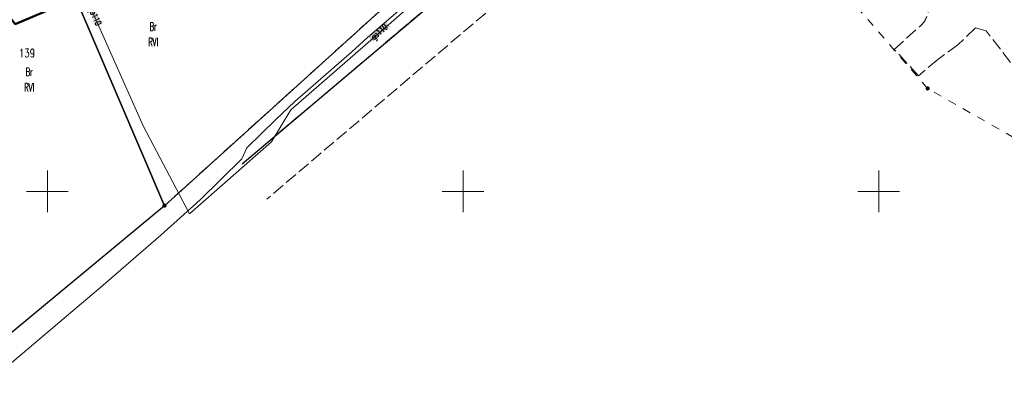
# Model space of a CAD drawing. Header units: millimetres. Extents: x 5507581 to 5508583, y 5765457 to 5766184.
# Tile 55 of 59: x 5508397 to 5508515, y 5765826 to 5765871. Entities that reach past the tile are written whole.
import ezdxf
from ezdxf.enums import TextEntityAlignment as Align

# ---------------------------------------------------------------- set-up
doc = ezdxf.new("R2010")
doc.units = ezdxf.units.MM
for name, pattern in [('PRZER1-1', [2, 1, -1]), ('PRZER3-1', [2, 1.5, -0.5]), ('Przerywana 42 __ __ __ __ __ __ __ __ __ __', [3, 2, -1])]:
    doc.linetypes.add(name, pattern=pattern)
doc.layers.get('0').update_dxf_attribs({"lineweight": 18})
for name, color, linetype, lineweight in [('EGDE', 122, 'Continuous', 18), ('EGDE_O', 7, 'Continuous', 18), ('EGPG', 7, 'Continuous', 18), ('OTKJ', 7, 'Continuous', 30), ('OTKK', 7, 'Continuous', 30), ('Ramka sekcyjna', 7, 'Continuous', 18), ('ZAKRES', 24, 'Przerywana 42 __ __ __ __ __ __ __ __ __ __', 50)]:
    doc.layers.add(name, color=color, linetype=linetype, lineweight=lineweight)
for name, color, linetype, lineweight, true_color in [('EGKK', 7, 'Continuous', 18, 0x24bc24), ('EGKK_O', 7, 'Continuous', 18, 0x24bc24), ('EGUG', 7, 'Continuous', 18, 0x008000), ('EGUG_O', 7, 'Continuous', 18, 0x008000), ('SUEP', 1, 'Continuous', 18, 0xff0000), ('SUGP', 7, 'Continuous', 18, 0xbfbf00), ('SUGP_O', 7, 'Continuous', 18, 0xbfbf00)]:
    doc.layers.add(name, color=color, linetype=linetype, lineweight=lineweight, true_color=true_color)
doc.styles.add('opisy', font='romans.shx', dxfattribs={"width": 0.6})

# ---------------------------------------------------------------- blocks, each defined once
blk = doc.blocks.new('D_GEPPGD1_2')
at = {"true_color": 0xffffff}
blk.add_hatch(color=7, dxfattribs=at).paths.add_polyline_path([(0, -0.25), (0.077254, -0.237764), (0.146946, -0.202254), (0.202254, -0.146946), (0.237764, -0.077254), (0.25, 0), (0.237764, 0.077254), (0.202254, 0.146946), (0.146946, 0.202254), (0.077254, 0.237764), (0, 0.25), (-0.077254, 0.237764), (-0.146946, 0.202254), (-0.202254, 0.146946), (-0.237764, 0.077254), (-0.25, 0), (-0.237764, -0.077254), (-0.202254, -0.146946), (-0.146946, -0.202254), (-0.077254, -0.237764)])
blk.add_hatch(color=0).paths.add_polyline_path([(0, -0.045), (0.013906, -0.042798), (0.02645, -0.036406), (0.036406, -0.02645), (0.042798, -0.013906), (0.045, 0), (0.042798, 0.013906), (0.036406, 0.02645), (0.02645, 0.036406), (0.013906, 0.042798), (0, 0.045), (-0.013906, 0.042798), (-0.02645, 0.036406), (-0.036406, 0.02645), (-0.042798, 0.013906), (-0.045, 0), (-0.042798, -0.013906), (-0.036406, -0.02645), (-0.02645, -0.036406), (-0.013906, -0.042798)])

msp = doc.modelspace()

# ---------------------------------------------------------------- hatches: boundary and pattern name
at = {"layer": 'SUGP_O', "true_color": 0xffffff}
msp.add_hatch(color=7, dxfattribs=at).paths.add_polyline_path([(5508404.99, 5765871.91), (5508405.64, 5765872.13), (5508406.56, 5765870.14), (5508405.93, 5765869.85)])
msp.add_hatch(color=7, dxfattribs=at).paths.add_polyline_path([(5508438.64, 5765868.58), (5508440.7, 5765870.38), (5508441.2, 5765869.82), (5508439.13, 5765868.01)], flags=0)

# ---------------------------------------------------------------- linework, layer by layer
at = {"layer": 'EGDE', "linetype": 'Continuous', "lineweight": 30}
for points in [[(5508430.39, 5765895.38), (5508440.16, 5765871.84), (5508414.09, 5765848.28), (5508399.5, 5765882.41), (5508423.34, 5765892.46)], [(5508368.18, 5765870.92), (5508398.59, 5765883.64), (5508399.5, 5765882.41), (5508414.09, 5765848.28), (5508389.62, 5765828.01), (5508378.2, 5765851.72), (5508371.21, 5765865.03)]]:
    msp.add_lwpolyline(points, close=True, dxfattribs=at)
at = {"layer": 'EGKK', "color": 82, "linetype": 'PRZER3-1', "lineweight": 18, "true_color": 0x24bc24}
msp.add_lwpolyline([(5508430.39, 5765895.38), (5508440.16, 5765871.84), (5508414.09, 5765848.28), (5508389.62, 5765828.01), (5508372.36, 5765813.75), (5508360.51, 5765837.8), (5508355.98, 5765848.28), (5508356.52, 5765848.53), (5508350.98, 5765860.61), (5508349.43, 5765863.58), (5508363.55, 5765869.09), (5508368.18, 5765870.92), (5508398.59, 5765883.64), (5508399.5, 5765882.41), (5508423.34, 5765892.46)], close=True, dxfattribs=at)
at = {"layer": 'EGUG', "color": 96, "linetype": 'PRZER1-1', "lineweight": 18, "true_color": 0x008000}
msp.add_lwpolyline([(5508578.85, 5765774.53), (5508559.36, 5765801.82), (5508523.15, 5765852.52), (5508514.48, 5765857.48), (5508505.89, 5765862.38), (5508480.59, 5765891.54), (5508477.97, 5765891.55), (5508470.55, 5765895.41), (5508480.75, 5765903.08), (5508478.84, 5765914.11), (5508462.11, 5765909.43), (5508456.08, 5765918.74), (5508433.36, 5765967)], dxfattribs=at)
msp.add_lwpolyline([(5508430.39, 5765895.38), (5508440.16, 5765871.84), (5508414.09, 5765848.28), (5508389.62, 5765828.01), (5508372.36, 5765813.75), (5508360.51, 5765837.8), (5508355.98, 5765848.28), (5508356.52, 5765848.53), (5508350.98, 5765860.61), (5508349.43, 5765863.58), (5508363.55, 5765869.09), (5508368.18, 5765870.92), (5508398.59, 5765883.64), (5508399.5, 5765882.41), (5508423.34, 5765892.46)], close=True, dxfattribs=at)
at = {"layer": 'OTKJ', "color": 7, "linetype": 'PRZER3-1', "lineweight": 18}
for points in [[(5508423.43, 5765853.32), (5508437.64, 5765865.3), (5508447, 5765873.24), (5508458.65, 5765883.15), (5508459.47, 5765883.86), (5508463.55, 5765887.24), (5508469.75, 5765892.58, 0.252784), (5508471.63, 5765900.13), (5508468.37, 5765906.74, 0.30074), (5508459.66, 5765910.4), (5508481.36, 5765918.23)], [(5508520.74, 5765859.17), (5508512.94, 5765869.3), (5508511.63, 5765869.68), (5508509.53, 5765867.61), (5508507.1, 5765865.88), (5508504.78, 5765863.91), (5508501.88, 5765867.08), (5508504.94, 5765869.84, 0.181473), (5508505.96, 5765871.6, 0.242508), (5508505.44, 5765873.79, 0.069322), (5508504.93, 5765874.24, 0.33579), (5508501.5, 5765873.81), (5508500.16, 5765872.63), (5508488.41, 5765885.55), (5508489.39, 5765886.46), (5508490.58, 5765887.54), (5508490.83, 5765887.86, 0.26679), (5508490.86, 5765889.78), (5508487.48, 5765893.55, 0.121903), (5508485.28, 5765895.1, 0.264801), (5508479.08, 5765893.93), (5508466.46, 5765883.1), (5508426.39, 5765849.07)]]:
    msp.add_lwpolyline(points, format="xyb", dxfattribs=at)
at = {"layer": 'OTKK', "color": 7, "linetype": 'Continuous'}
msp.add_lwpolyline([(5508423.43, 5765853.32), (5508437.64, 5765865.3), (5508447, 5765873.24), (5508458.65, 5765883.15), (5508459.47, 5765883.86), (5508463.55, 5765887.24), (5508469.75, 5765892.58, 0.252784), (5508471.63, 5765900.13), (5508468.37, 5765906.74, 0.30074), (5508459.66, 5765910.4), (5508481.36, 5765918.23)], format="xyb", dxfattribs=at)
at = {"layer": 'Ramka sekcyjna', "color": 7, "linetype": 'Continuous', "lineweight": 18, "flags": 128}
for points in [[(5508400, 5765847.5), (5508400, 5765852.5)], [(5508400, 5765847.5), (5508400, 5765852.5)], [(5508450, 5765847.5), (5508450, 5765852.5)], [(5508500, 5765847.5), (5508500, 5765852.5)], [(5508400, 5765850), (5508397.5, 5765850)], [(5508400, 5765850), (5508402.5, 5765850)], [(5508452.5, 5765850), (5508447.5, 5765850)], [(5508502.5, 5765850), (5508497.5, 5765850)]]:
    msp.add_lwpolyline(points, dxfattribs=at)
at = {"layer": 'SUEP', "color": 1, "linetype": 'Continuous', "lineweight": 18, "true_color": 0xff0000}
msp.add_lwpolyline([(5508395.17, 5765828.95), (5508402.01, 5765834.75), (5508406.42, 5765838.48), (5508413.63, 5765844.72), (5508418.38, 5765848.97), (5508423.38, 5765853.92), (5508424, 5765855.22), (5508427.44, 5765858.6), (5508429.78, 5765860.81), (5508434.13, 5765864.63), (5508436.63, 5765866.8), (5508438.47, 5765868.47), (5508445.36, 5765874.46)], dxfattribs=at)
at = {"layer": 'SUGP', "color": 52, "linetype": 'Continuous', "lineweight": 18, "true_color": 0xbfbf00}
for points in [[(5508488.99, 5765911.78), (5508480.48, 5765904.27), (5508467.01, 5765890.9), (5508464.3, 5765887.77), (5508459.72, 5765882.82), (5508455.49, 5765882.13), (5508450.66, 5765878.47), (5508429.28, 5765859.8), (5508426.95, 5765855.95), (5508417.1, 5765847.32)], [(5508417.1, 5765847.32), (5508411.51, 5765857.88), (5508399.85, 5765884.16)]]:
    msp.add_lwpolyline(points, dxfattribs=at)
at = {"layer": 'ZAKRES', "color": 7, "ltscale": 3}
msp.add_lwpolyline([(5508226.24, 5765805.03), (5508269.51, 5765822.87), (5508308.5, 5765839.17), (5508333.76, 5765846.76), (5508353.06, 5765854.27), (5508367.2, 5765859.78), (5508371.95, 5765861.66), (5508395.18, 5765871.38), (5508396.11, 5765870.12), (5508427.19, 5765883.23), (5508434.23, 5765886.15), (5508455.03, 5765894.81), (5508488.31, 5765909.6), (5508474.88, 5765937.04), (5508443.69, 5765924.58), (5508424.75, 5765916.75), (5508391.92, 5765903.47), (5508344.78, 5765884.89), (5508289, 5765863.22), (5508250.49, 5765847.3)], dxfattribs=at)

# ---------------------------------------------------------------- block references
at = {"layer": 'EGPG', "color": 7, "linetype": 'Continuous', "lineweight": 18}
for p in [(5508505.89, 5765862.38), (5508414.09, 5765848.28)]:
    msp.add_blockref('D_GEPPGD1_2', p, dxfattribs=at)

# ---------------------------------------------------------------- texts
at = {"layer": 'EGDE_O', "color": 122, "linetype": 'Continuous', "lineweight": 20, "ltscale": 0.2, "style": 'opisy', "width": 0.75}
msp.add_text('139', height=1, dxfattribs=at).set_placement((5508397.55, 5765866.13), align=Align.CENTER)
at = {"layer": 'EGKK_O', "color": 82, "linetype": 'Continuous', "lineweight": 20, "ltscale": 0.2, "true_color": 0x24bc24, "style": 'opisy', "width": 0.6}
for p in [(5508412.73, 5765867.45), (5508397.82, 5765862)]:
    msp.add_text('RVI', height=1, dxfattribs=at).set_placement(p, align=Align.CENTER)
at = {"layer": 'EGUG_O', "color": 96, "linetype": 'Continuous', "lineweight": 20, "ltscale": 0.2, "true_color": 0x008000, "style": 'opisy', "width": 0.6}
for p in [(5508412.73, 5765869.33), (5508397.82, 5765863.88)]:
    msp.add_text('Br', height=1, dxfattribs=at).set_placement(p, align=Align.CENTER)
at = {"layer": 'SUGP_O', "color": 52, "linetype": 'Continuous', "lineweight": 15, "ltscale": 0.15, "true_color": 0xbfbf00, "style": 'opisy', "width": 0.6}
for rotation, p in [(293.92, (5508405.41, 5765870.9)), (41.1133, (5508440.16, 5765868.91))]:
    msp.add_text('gs110', height=0.75, rotation=rotation, dxfattribs=at).set_placement(p, align=Align.CENTER)

doc.saveas('drawing.dxf')
